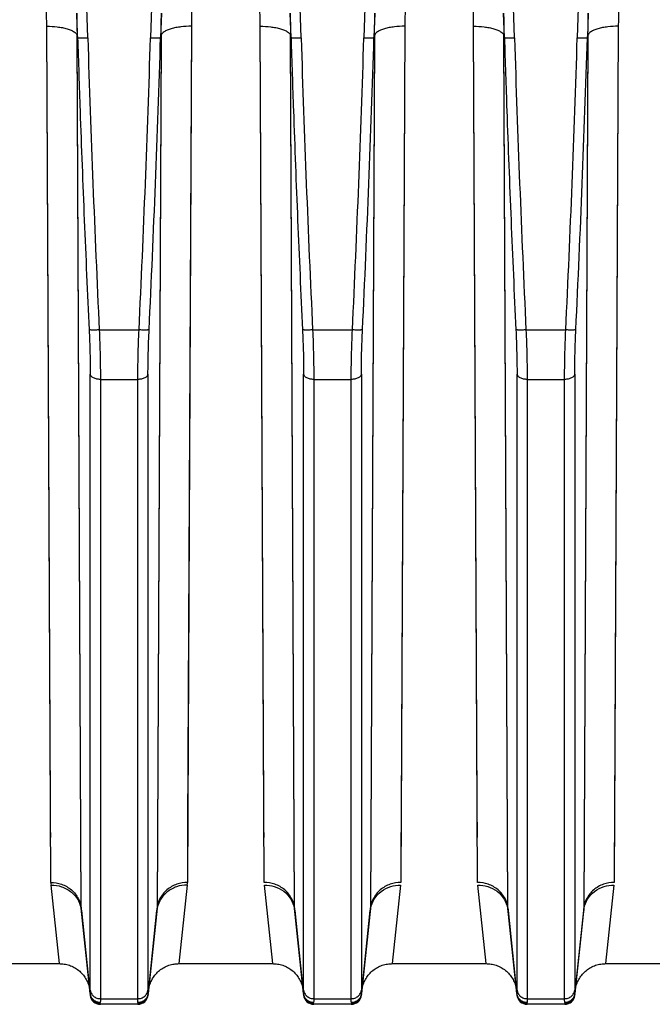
# Model space of a CAD drawing. Extents: x -1425 to 1181, y 8 to 1322.
# Tile 56 of 63: x 695 to 757, y 545 to 642. Entities that reach past the tile are written whole.
import ezdxf

# ---------------------------------------------------------------- set-up
doc = ezdxf.new("R2010")
doc.units = 0
doc.header["$LTSCALE"] = 65.395
doc.layers.add('SG38_1', color=7, linetype='CONTINUOUS')

msp = doc.modelspace()

# ---------------------------------------------------------------- linework, layer by layer
at = {"layer": 'SG38_1', "color": 9, "linetype": 'CONTINUOUS'}
for p, q in [((701.466, 640.583), (700.783, 662.725)), ((708.324, 662.725), (707.641, 640.583)), ((722.466, 640.583), (721.783, 662.725)), ((729.324, 662.725), (728.641, 640.583)), ((743.466, 640.583), (742.783, 662.725)), ((750.324, 662.725), (749.641, 640.583)), ((700.822, 554.928), (700.409, 640.848)), ((700.822, 554.928), (700.411, 640.615)), ((708.698, 640.848), (708.285, 554.928)), ((708.696, 640.615), (708.285, 554.928)), ((721.822, 554.928), (721.409, 640.848)), ((721.822, 554.928), (721.411, 640.615)), ((729.698, 640.848), (729.285, 554.928)), ((729.696, 640.615), (729.285, 554.928)), ((742.822, 554.928), (742.409, 640.848)), ((742.822, 554.928), (742.411, 640.615)), ((750.698, 640.848), (750.285, 554.928)), ((750.696, 640.615), (750.285, 554.928)), ((702.597, 611.848), (706.51, 611.848)), ((723.597, 611.848), (727.51, 611.848)), ((744.597, 611.848), (748.51, 611.848)), ((701.714, 546.888), (701.714, 607.48)), ((702.709, 606.978), (706.398, 606.978)), ((702.709, 606.978), (702.709, 546.037)), ((706.398, 546.037), (706.398, 606.978)), ((707.393, 607.481), (707.393, 546.888)), ((722.714, 546.888), (722.714, 607.48)), ((723.709, 606.978), (727.398, 606.978)), ((723.709, 606.978), (723.709, 546.037)), ((727.398, 546.037), (727.398, 606.978)), ((728.393, 607.481), (728.393, 546.888)), ((743.714, 546.888), (743.714, 607.48)), ((744.709, 606.978), (748.398, 606.978)), ((744.709, 606.978), (744.709, 546.037)), ((748.398, 546.037), (748.398, 606.978)), ((749.393, 607.481), (749.393, 546.888)), ((701.704, 546.537), (700.822, 554.928)), ((708.285, 554.928), (707.403, 546.537)), ((722.704, 546.537), (721.822, 554.928)), ((729.285, 554.928), (728.403, 546.537)), ((743.704, 546.537), (742.822, 554.928)), ((750.285, 554.928), (749.403, 546.537)), ((702.698, 545.543), (702.704, 545.483)), ((702.709, 546.037), (706.398, 546.037)), ((706.403, 545.483), (706.409, 545.543)), ((723.698, 545.543), (723.704, 545.483)), ((723.709, 546.037), (727.398, 546.037)), ((727.403, 545.483), (727.409, 545.543)), ((744.698, 545.543), (744.704, 545.483)), ((744.709, 546.037), (748.398, 546.037)), ((748.403, 545.483), (748.409, 545.543))]:
    msp.add_line(p, q, dxfattribs=at)
at = {"layer": 'SG38_1', "color": 2, "linetype": 'CONTINUOUS'}
for p, q in [((700.471, 640.616), (700.397, 643.021)), ((708.71, 643.021), (708.636, 640.616)), ((721.471, 640.616), (721.397, 643.021)), ((729.71, 643.021), (729.636, 640.616)), ((742.471, 640.616), (742.397, 643.021)), ((750.71, 643.021), (750.636, 640.616)), ((697.837, 557.472), (697.425, 641.731)), ((711.683, 641.731), (711.27, 557.472)), ((711.683, 641.731), (711.297, 562.906)), ((718.837, 557.472), (718.425, 641.731)), ((732.683, 641.731), (732.27, 557.472)), ((732.683, 641.731), (732.302, 563.942)), ((739.837, 557.472), (739.425, 641.731)), ((753.683, 641.731), (753.27, 557.472)), ((753.683, 641.731), (753.302, 563.942)), ((700.409, 640.848), (700.471, 640.616)), ((708.636, 640.617), (708.698, 640.848)), ((721.409, 640.848), (721.471, 640.616)), ((729.636, 640.617), (729.698, 640.848)), ((742.409, 640.848), (742.471, 640.616)), ((750.636, 640.617), (750.698, 640.848)), ((698.682, 549.483), (697.851, 557.221)), ((711.256, 557.221), (710.425, 549.483)), ((719.682, 549.483), (718.851, 557.221)), ((732.256, 557.221), (731.425, 549.483)), ((740.682, 549.483), (739.851, 557.221)), ((753.256, 557.221), (752.425, 549.483))]:
    msp.add_line(p, q, dxfattribs=at)
at = {"layer": 'SG38_1', "color": 6, "linetype": 'CONTINUOUS'}
for p, q in [((700.834, 554.703), (701.709, 546.378)), ((707.398, 546.378), (708.273, 554.703)), ((721.834, 554.703), (722.709, 546.378)), ((728.398, 546.378), (729.273, 554.703)), ((742.834, 554.703), (743.709, 546.378)), ((749.398, 546.378), (750.273, 554.703)), ((689.425, 549.483), (698.682, 549.483)), ((710.425, 549.483), (719.682, 549.483)), ((731.425, 549.483), (740.682, 549.483)), ((752.425, 549.483), (761.682, 549.483)), ((706.403, 545.483), (702.704, 545.483)), ((727.403, 545.483), (723.704, 545.483)), ((748.403, 545.483), (744.704, 545.483))]:
    msp.add_line(p, q, dxfattribs=at)
at = {"layer": 'SG38_1', "color": 2, "linetype": 'CONTINUOUS'}
for points in [[(697.816, 561.907), (697.811, 562.906), (697.806, 563.941), (697.801, 565.013), (697.425, 641.731)], [(718.816, 561.907), (718.811, 562.906), (718.806, 563.941), (718.801, 565.013), (718.425, 641.731)], [(739.816, 561.907), (739.811, 562.906), (739.806, 563.941), (739.801, 565.013), (739.425, 641.731)], [(732.302, 563.942), (732.297, 562.906), (732.292, 561.907), (732.287, 560.945), (732.283, 560.021), (732.279, 559.133), (732.275, 558.284), (732.271, 557.472)], [(753.302, 563.942), (753.297, 562.906), (753.292, 561.907), (753.287, 560.945), (753.283, 560.021), (753.279, 559.133), (753.275, 558.284), (753.271, 557.472)], [(711.297, 562.906), (711.292, 561.907), (711.287, 560.945), (711.283, 560.021), (711.279, 559.133), (711.275, 558.284), (711.271, 557.472)]]:
    msp.add_lwpolyline(points, dxfattribs=at)
at = {"layer": 'SG38_1', "color": 6, "linetype": 'CONTINUOUS'}
for points in [[(698.682, 549.483), (698.762, 549.481), (698.893, 549.475), (699.023, 549.463), (699.153, 549.445), (699.282, 549.422), (699.409, 549.393), (699.535, 549.359), (699.66, 549.319), (699.783, 549.273), (699.903, 549.223), (700.022, 549.167), (700.137, 549.106), (700.25, 549.04), (700.36, 548.969), (700.467, 548.893), (700.571, 548.813), (700.67, 548.729), (700.767, 548.64), (700.859, 548.547), (700.947, 548.45), (701.03, 548.35), (701.109, 548.245), (701.184, 548.138), (701.254, 548.027), (701.319, 547.914), (701.379, 547.797), (701.433, 547.678), (701.483, 547.557), (701.527, 547.434), (701.566, 547.309), (701.599, 547.183), (701.627, 547.055), (701.649, 546.926), (701.665, 546.796)], [(707.442, 546.796), (707.458, 546.926), (707.48, 547.055), (707.508, 547.183), (707.541, 547.309), (707.58, 547.434), (707.624, 547.557), (707.674, 547.678), (707.729, 547.797), (707.788, 547.914), (707.853, 548.027), (707.923, 548.138), (707.998, 548.245), (708.077, 548.35), (708.161, 548.45), (708.248, 548.547), (708.341, 548.64), (708.437, 548.729), (708.536, 548.813), (708.64, 548.893), (708.747, 548.969), (708.857, 549.04), (708.97, 549.106), (709.085, 549.167), (709.204, 549.223), (709.324, 549.273), (709.447, 549.319), (709.572, 549.359), (709.698, 549.393), (709.826, 549.422), (709.954, 549.445), (710.084, 549.463), (710.214, 549.475), (710.345, 549.481), (710.425, 549.483)], [(719.682, 549.483), (719.762, 549.481), (719.893, 549.475), (720.023, 549.463), (720.153, 549.445), (720.282, 549.422), (720.409, 549.393), (720.535, 549.359), (720.66, 549.319), (720.783, 549.273), (720.903, 549.223), (721.022, 549.167), (721.137, 549.106), (721.25, 549.04), (721.36, 548.969), (721.467, 548.893), (721.571, 548.813), (721.67, 548.729), (721.767, 548.64), (721.859, 548.547), (721.947, 548.45), (722.03, 548.35), (722.109, 548.245), (722.184, 548.138), (722.254, 548.027), (722.319, 547.914), (722.379, 547.797), (722.433, 547.678), (722.483, 547.557), (722.527, 547.434), (722.566, 547.309), (722.599, 547.183), (722.627, 547.055), (722.649, 546.926), (722.665, 546.796)], [(728.442, 546.796), (728.458, 546.926), (728.48, 547.055), (728.508, 547.183), (728.541, 547.309), (728.58, 547.434), (728.624, 547.557), (728.674, 547.678), (728.729, 547.797), (728.788, 547.914), (728.853, 548.027), (728.923, 548.138), (728.998, 548.245), (729.077, 548.35), (729.161, 548.45), (729.248, 548.547), (729.341, 548.64), (729.437, 548.729), (729.536, 548.813), (729.64, 548.893), (729.747, 548.969), (729.857, 549.04), (729.97, 549.106), (730.085, 549.167), (730.204, 549.223), (730.324, 549.273), (730.447, 549.319), (730.572, 549.359), (730.698, 549.393), (730.826, 549.422), (730.954, 549.445), (731.084, 549.463), (731.214, 549.475), (731.345, 549.481), (731.425, 549.483)], [(740.682, 549.483), (740.762, 549.481), (740.893, 549.475), (741.023, 549.463), (741.153, 549.445), (741.282, 549.422), (741.409, 549.393), (741.535, 549.359), (741.66, 549.319), (741.783, 549.273), (741.903, 549.223), (742.022, 549.167), (742.137, 549.106), (742.25, 549.04), (742.36, 548.969), (742.467, 548.893), (742.571, 548.813), (742.67, 548.729), (742.767, 548.64), (742.859, 548.547), (742.947, 548.45), (743.03, 548.35), (743.109, 548.245), (743.184, 548.138), (743.254, 548.027), (743.319, 547.914), (743.379, 547.797), (743.433, 547.678), (743.483, 547.557), (743.527, 547.434), (743.566, 547.309), (743.599, 547.183), (743.627, 547.055), (743.649, 546.926), (743.665, 546.796)], [(749.442, 546.796), (749.458, 546.926), (749.48, 547.055), (749.508, 547.183), (749.541, 547.309), (749.58, 547.434), (749.624, 547.557), (749.674, 547.678), (749.729, 547.797), (749.788, 547.914), (749.853, 548.027), (749.923, 548.138), (749.998, 548.245), (750.077, 548.35), (750.161, 548.45), (750.248, 548.547), (750.341, 548.64), (750.437, 548.729), (750.536, 548.813), (750.64, 548.893), (750.747, 548.969), (750.857, 549.04), (750.97, 549.106), (751.085, 549.167), (751.204, 549.223), (751.324, 549.273), (751.447, 549.319), (751.572, 549.359), (751.698, 549.393), (751.826, 549.422), (751.954, 549.445), (752.084, 549.463), (752.214, 549.475), (752.345, 549.481), (752.425, 549.483)]]:
    msp.add_lwpolyline(points, dxfattribs=at)
at = {"layer": 'SG38_1', "color": 9, "linetype": 'CONTINUOUS'}
for centre, radius, start, end in [((2478.05, 696.094), 1777.451, 181.789668, 182.716647), ((-1046.972, 695.228), 1755.464, 357.277592, 358.216183), ((2499.05, 696.094), 1777.451, 181.789668, 182.716647), ((-1025.972, 695.228), 1755.464, 357.277592, 358.216183), ((2520.05, 696.094), 1777.451, 181.789668, 182.716647), ((-1004.972, 695.228), 1755.464, 357.277592, 358.216183), ((703.089, 554.939), 2.266, 180.29839, 185.98023), ((706.019, 554.939), 2.266, 354.01994, 359.70179)]:
    msp.add_arc(centre, radius, start, end, dxfattribs=at)
at = {"layer": 'SG38_1', "color": 6, "linetype": 'CONTINUOUS'}
for centre, radius, start, end in [((-1063.45, 695.898), 1772.948, 357.283322, 358.213208), ((-1042.452, 695.898), 1772.95, 357.283323, 358.213207), ((-1021.466, 695.899), 1772.964, 357.283324, 358.213201), ((702.704, 546.483), 1, 186.00001, 270), ((706.403, 546.483), 1, 270, 354), ((723.704, 546.483), 1, 186.00001, 270), ((727.403, 546.483), 1, 270, 354), ((744.704, 546.483), 1, 186.00001, 270), ((748.403, 546.483), 1, 270, 354)]:
    msp.add_arc(centre, radius, start, end, dxfattribs=at)
at = {"layer": 'SG38_1', "color": 2, "linetype": 'CONTINUOUS'}
for centre, radius, start, end in [((700.245, 557.48), 2.408, 180.17814, 186.15882), ((708.756, 557.488), 2.514, 353.91102, 359.63832), ((719.17, 554.422), 2.679, 10.79121, 11.31689), ((719.176, 554.424), 2.673, 6.00955, 10.79232), ((724.09, 554.939), 2.267, 180.29965, 185.9778), ((727.018, 554.939), 2.267, 354.02164, 359.70138), ((731.928, 554.424), 2.67, 169.20671, 173.99366), ((731.937, 554.422), 2.679, 168.78602, 169.21102), ((740.17, 554.422), 2.679, 10.79121, 11.31689), ((740.176, 554.424), 2.673, 6.00955, 10.79232), ((745.09, 554.939), 2.267, 180.29965, 185.9778), ((748.018, 554.939), 2.267, 354.02164, 359.70138), ((752.928, 554.424), 2.67, 169.20671, 173.99366), ((752.937, 554.422), 2.679, 168.78602, 169.21102), ((702.658, 546.633), 0.959, 185.73032, 189.08357), ((706.439, 546.634), 0.969, 350.98222, 354.27499), ((723.658, 546.633), 0.959, 185.73032, 189.08357), ((727.439, 546.634), 0.969, 350.98222, 354.27499), ((744.658, 546.633), 0.959, 185.73032, 189.08357), ((748.439, 546.634), 0.969, 350.98222, 354.27499)]:
    msp.add_arc(centre, radius, start, end, dxfattribs=at)
for points, knots in [([(697.424, 641.731), (697.423, 641.908), (697.42, 642.617), (697.415, 643.326), (697.412, 643.858)], [0, 0, 0, 0, 0.249475, 1, 1, 1, 1]), ([(711.695, 643.858), (711.694, 643.68), (711.689, 642.971), (711.685, 642.263), (711.683, 641.731)], [0, 0, 0, 0, 0.250521, 1, 1, 1, 1]), ([(718.424, 641.731), (718.423, 641.908), (718.42, 642.617), (718.415, 643.326), (718.412, 643.858)], [0, 0, 0, 0, 0.249475, 1, 1, 1, 1]), ([(732.695, 643.858), (732.694, 643.68), (732.689, 642.971), (732.685, 642.263), (732.683, 641.731)], [0, 0, 0, 0, 0.250521, 1, 1, 1, 1]), ([(739.424, 641.731), (739.423, 641.908), (739.42, 642.617), (739.415, 643.326), (739.412, 643.858)], [0, 0, 0, 0, 0.249475, 1, 1, 1, 1]), ([(753.695, 643.858), (753.694, 643.68), (753.689, 642.971), (753.685, 642.263), (753.683, 641.731)], [0, 0, 0, 0, 0.250521, 1, 1, 1, 1]), ([(700.397, 643.021), (700.398, 642.839), (700.403, 642.115), (700.407, 641.391), (700.41, 640.848)], [0, 0, 0, 0, 0.250521, 1, 1, 1, 1]), ([(708.698, 640.848), (708.698, 641.029), (708.702, 641.753), (708.706, 642.477), (708.71, 643.021)], [0, 0, 0, 0, 0.249474, 1, 1, 1, 1]), ([(721.397, 643.021), (721.398, 642.839), (721.403, 642.115), (721.407, 641.391), (721.41, 640.848)], [0, 0, 0, 0, 0.250521, 1, 1, 1, 1]), ([(729.698, 640.848), (729.698, 641.029), (729.702, 641.753), (729.706, 642.477), (729.71, 643.021)], [0, 0, 0, 0, 0.249474, 1, 1, 1, 1]), ([(742.397, 643.021), (742.398, 642.839), (742.403, 642.115), (742.407, 641.391), (742.41, 640.848)], [0, 0, 0, 0, 0.250521, 1, 1, 1, 1]), ([(750.698, 640.848), (750.698, 641.029), (750.702, 641.753), (750.706, 642.477), (750.71, 643.021)], [0, 0, 0, 0, 0.249474, 1, 1, 1, 1]), ([(721.822, 554.928), (721.787, 555.26), (721.579, 555.947), (720.89, 556.801), (719.92, 557.351), (719.19, 557.472), (718.837, 557.472)], [0, 0, 0, 0, 0.23473, 0.490742, 0.752435, 1, 1, 1, 1]), ([(718.851, 557.221), (719.179, 557.225), (719.861, 557.127), (720.785, 556.654), (721.483, 555.894), (721.734, 555.262), (721.797, 554.948)], [0, 0, 0, 0, 0.245466, 0.504676, 0.760865, 1, 1, 1, 1]), ([(732.271, 557.472), (731.918, 557.472), (731.187, 557.351), (730.218, 556.802), (729.528, 555.947), (729.32, 555.26), (729.285, 554.928)], [0, 0, 0, 0, 0.247553, 0.509247, 0.765266, 1, 1, 1, 1]), ([(729.309, 554.943), (729.371, 555.258), (729.621, 555.89), (730.319, 556.652), (731.245, 557.127), (731.927, 557.225), (732.256, 557.221)], [0, 0, 0, 0, 0.239061, 0.495242, 0.754491, 1, 1, 1, 1]), ([(742.822, 554.928), (742.787, 555.26), (742.579, 555.947), (741.89, 556.801), (740.92, 557.351), (740.19, 557.472), (739.837, 557.472)], [0, 0, 0, 0, 0.23473, 0.490742, 0.752435, 1, 1, 1, 1]), ([(739.851, 557.221), (740.179, 557.225), (740.861, 557.127), (741.785, 556.654), (742.483, 555.894), (742.734, 555.262), (742.797, 554.948)], [0, 0, 0, 0, 0.245466, 0.504676, 0.760865, 1, 1, 1, 1]), ([(753.271, 557.472), (752.918, 557.472), (752.187, 557.351), (751.218, 556.802), (750.528, 555.947), (750.32, 555.26), (750.285, 554.928)], [0, 0, 0, 0, 0.247553, 0.509247, 0.765266, 1, 1, 1, 1]), ([(750.309, 554.943), (750.371, 555.258), (750.621, 555.89), (751.319, 556.652), (752.245, 557.127), (752.927, 557.225), (753.256, 557.221)], [0, 0, 0, 0, 0.239061, 0.495242, 0.754491, 1, 1, 1, 1]), ([(701.704, 546.537), (701.703, 546.527), (701.701, 546.492), (701.701, 546.457), (701.704, 546.433)], [0, 0, 0, 0, 0.29146, 1, 1, 1, 1]), ([(707.403, 546.433), (707.404, 546.44), (707.407, 546.475), (707.405, 546.51), (707.403, 546.537)], [0, 0, 0, 0, 0.209141, 1, 1, 1, 1]), ([(722.704, 546.537), (722.703, 546.527), (722.701, 546.492), (722.701, 546.457), (722.704, 546.433)], [0, 0, 0, 0, 0.29146, 1, 1, 1, 1]), ([(728.403, 546.433), (728.404, 546.44), (728.407, 546.475), (728.405, 546.51), (728.403, 546.537)], [0, 0, 0, 0, 0.209141, 1, 1, 1, 1]), ([(743.704, 546.537), (743.703, 546.527), (743.701, 546.492), (743.701, 546.457), (743.704, 546.433)], [0, 0, 0, 0, 0.29146, 1, 1, 1, 1]), ([(749.403, 546.433), (749.404, 546.44), (749.407, 546.475), (749.405, 546.51), (749.403, 546.537)], [0, 0, 0, 0, 0.209141, 1, 1, 1, 1]), ([(701.704, 546.433), (701.716, 546.312), (701.787, 546.074), (702.014, 545.781), (702.332, 545.588), (702.577, 545.543), (702.698, 545.543)], [0, 0, 0, 0, 0.249337, 0.499043, 0.749299, 1, 1, 1, 1]), ([(702.699, 545.648), (702.586, 545.648), (702.352, 545.688), (702.038, 545.866), (701.807, 546.144), (701.729, 546.37), (701.711, 546.482)], [0, 0, 0, 0, 0.241593, 0.499753, 0.757895, 1, 1, 1, 1]), ([(702.698, 545.543), (702.698, 545.55), (702.695, 545.585), (702.697, 545.62), (702.699, 545.648)], [0, 0, 0, 0, 0.204494, 1, 1, 1, 1]), ([(707.396, 546.482), (707.378, 546.368), (707.299, 546.143), (707.071, 545.869), (706.762, 545.69), (706.525, 545.648), (706.408, 545.648)], [0, 0, 0, 0, 0.248119, 0.497575, 0.74841, 1, 1, 1, 1]), ([(706.408, 545.648), (706.409, 545.637), (706.411, 545.603), (706.411, 545.568), (706.409, 545.543)], [0, 0, 0, 0, 0.296015, 1, 1, 1, 1]), ([(706.409, 545.543), (706.53, 545.543), (706.775, 545.588), (707.093, 545.781), (707.32, 546.074), (707.391, 546.312), (707.403, 546.433)], [0, 0, 0, 0, 0.250701, 0.500957, 0.750663, 1, 1, 1, 1]), ([(722.704, 546.433), (722.716, 546.312), (722.787, 546.074), (723.014, 545.781), (723.332, 545.588), (723.577, 545.543), (723.698, 545.543)], [0, 0, 0, 0, 0.249337, 0.499043, 0.749299, 1, 1, 1, 1]), ([(723.699, 545.648), (723.586, 545.648), (723.352, 545.688), (723.038, 545.866), (722.807, 546.144), (722.729, 546.37), (722.711, 546.482)], [0, 0, 0, 0, 0.241593, 0.499753, 0.757895, 1, 1, 1, 1]), ([(723.698, 545.543), (723.698, 545.55), (723.695, 545.585), (723.697, 545.62), (723.699, 545.648)], [0, 0, 0, 0, 0.204494, 1, 1, 1, 1]), ([(728.396, 546.482), (728.378, 546.368), (728.299, 546.143), (728.071, 545.869), (727.762, 545.69), (727.525, 545.648), (727.408, 545.648)], [0, 0, 0, 0, 0.248119, 0.497575, 0.74841, 1, 1, 1, 1]), ([(727.408, 545.648), (727.409, 545.637), (727.411, 545.603), (727.411, 545.568), (727.409, 545.543)], [0, 0, 0, 0, 0.296015, 1, 1, 1, 1]), ([(727.409, 545.543), (727.53, 545.543), (727.775, 545.588), (728.093, 545.781), (728.32, 546.074), (728.391, 546.312), (728.403, 546.433)], [0, 0, 0, 0, 0.250701, 0.500957, 0.750663, 1, 1, 1, 1]), ([(743.704, 546.433), (743.716, 546.312), (743.787, 546.074), (744.014, 545.781), (744.332, 545.588), (744.577, 545.543), (744.698, 545.543)], [0, 0, 0, 0, 0.249337, 0.499043, 0.749299, 1, 1, 1, 1]), ([(744.699, 545.648), (744.586, 545.648), (744.352, 545.688), (744.038, 545.866), (743.807, 546.144), (743.729, 546.37), (743.711, 546.482)], [0, 0, 0, 0, 0.241593, 0.499753, 0.757895, 1, 1, 1, 1]), ([(744.698, 545.543), (744.698, 545.55), (744.695, 545.585), (744.697, 545.62), (744.699, 545.648)], [0, 0, 0, 0, 0.204494, 1, 1, 1, 1]), ([(749.396, 546.482), (749.378, 546.368), (749.299, 546.143), (749.071, 545.869), (748.762, 545.69), (748.525, 545.648), (748.408, 545.648)], [0, 0, 0, 0, 0.248119, 0.497575, 0.74841, 1, 1, 1, 1]), ([(748.408, 545.648), (748.409, 545.637), (748.411, 545.603), (748.411, 545.568), (748.409, 545.543)], [0, 0, 0, 0, 0.296015, 1, 1, 1, 1]), ([(748.409, 545.543), (748.53, 545.543), (748.775, 545.588), (749.093, 545.781), (749.32, 546.074), (749.391, 546.312), (749.403, 546.433)], [0, 0, 0, 0, 0.250701, 0.500957, 0.750663, 1, 1, 1, 1])]:
    msp.add_open_spline(points, degree=3, knots=knots, dxfattribs=at)
at = {"layer": 'SG38_1', "color": 9, "linetype": 'CONTINUOUS'}
for points, knots in [([(697.425, 641.731), (697.773, 641.733), (698.294, 641.706), (698.964, 641.604), (699.42, 641.496), (699.805, 641.362), (700.104, 641.208), (700.309, 641.042), (700.391, 640.91), (700.409, 640.848)], [0, 0, 0, 0, 0.32321, 0.482619, 0.629628, 0.757088, 0.860644, 0.940044, 1, 1, 1, 1]), ([(711.683, 641.731), (711.335, 641.733), (710.814, 641.706), (710.143, 641.604), (709.687, 641.496), (709.302, 641.362), (709.003, 641.208), (708.798, 641.042), (708.716, 640.91), (708.698, 640.848)], [0, 0, 0, 0, 0.323202, 0.482616, 0.629632, 0.757097, 0.860653, 0.940049, 1, 1, 1, 1]), ([(718.425, 641.731), (718.773, 641.733), (719.294, 641.706), (719.964, 641.604), (720.42, 641.496), (720.805, 641.362), (721.104, 641.208), (721.309, 641.042), (721.391, 640.91), (721.409, 640.848)], [0, 0, 0, 0, 0.323211, 0.48262, 0.629629, 0.757089, 0.860644, 0.940044, 1, 1, 1, 1]), ([(732.683, 641.731), (732.335, 641.733), (731.814, 641.706), (731.143, 641.604), (730.687, 641.496), (730.302, 641.362), (730.003, 641.208), (729.798, 641.042), (729.716, 640.91), (729.698, 640.848)], [0, 0, 0, 0, 0.323202, 0.482616, 0.629632, 0.757097, 0.860653, 0.940049, 1, 1, 1, 1]), ([(739.425, 641.731), (739.773, 641.733), (740.294, 641.706), (740.964, 641.604), (741.42, 641.496), (741.805, 641.362), (742.104, 641.208), (742.309, 641.042), (742.391, 640.91), (742.409, 640.848)], [0, 0, 0, 0, 0.323211, 0.48262, 0.629629, 0.757089, 0.860644, 0.940044, 1, 1, 1, 1]), ([(753.683, 641.731), (753.335, 641.733), (752.814, 641.706), (752.143, 641.604), (751.687, 641.496), (751.302, 641.362), (751.003, 641.208), (750.798, 641.042), (750.716, 640.91), (750.698, 640.848)], [0, 0, 0, 0, 0.323202, 0.482616, 0.629632, 0.757097, 0.860653, 0.940049, 1, 1, 1, 1]), ([(700.471, 640.616), (700.546, 638.219), (700.743, 632.228), (701.113, 622.644), (701.431, 615.458), (701.601, 611.865)], [0, 0, 0, 0, 0.25, 0.625, 1, 1, 1, 1]), ([(700.471, 640.616), (700.475, 640.613), (700.487, 640.608), (700.52, 640.6), (700.582, 640.592), (700.678, 640.585), (700.801, 640.58), (700.947, 640.577), (701.171, 640.576), (701.346, 640.579), (701.466, 640.583)], [0, 0, 0, 0, 0.014254, 0.03629, 0.10395, 0.20161, 0.326182, 0.47354, 0.638745, 1, 1, 1, 1]), ([(707.641, 640.583), (707.761, 640.579), (707.936, 640.576), (708.16, 640.577), (708.306, 640.58), (708.429, 640.585), (708.525, 640.592), (708.587, 640.6), (708.62, 640.608), (708.632, 640.613), (708.636, 640.616)], [0, 0, 0, 0, 0.361238, 0.526442, 0.673803, 0.798379, 0.896044, 0.963708, 0.985745, 1, 1, 1, 1]), ([(721.471, 640.616), (721.546, 638.219), (721.743, 632.228), (722.113, 622.644), (722.431, 615.458), (722.601, 611.865)], [0, 0, 0, 0, 0.25, 0.625, 1, 1, 1, 1]), ([(721.471, 640.616), (721.475, 640.613), (721.487, 640.608), (721.52, 640.6), (721.582, 640.592), (721.678, 640.585), (721.801, 640.58), (721.947, 640.577), (722.171, 640.576), (722.346, 640.579), (722.466, 640.583)], [0, 0, 0, 0, 0.014254, 0.03629, 0.10395, 0.20161, 0.326182, 0.47354, 0.638745, 1, 1, 1, 1]), ([(728.641, 640.583), (728.761, 640.579), (728.936, 640.576), (729.16, 640.577), (729.306, 640.58), (729.429, 640.585), (729.525, 640.592), (729.587, 640.6), (729.62, 640.608), (729.632, 640.613), (729.636, 640.616)], [0, 0, 0, 0, 0.361238, 0.526442, 0.673803, 0.798379, 0.896044, 0.963708, 0.985745, 1, 1, 1, 1]), ([(742.471, 640.616), (742.546, 638.219), (742.743, 632.228), (743.113, 622.644), (743.431, 615.458), (743.601, 611.865)], [0, 0, 0, 0, 0.25, 0.625, 1, 1, 1, 1]), ([(742.471, 640.616), (742.475, 640.613), (742.487, 640.608), (742.52, 640.6), (742.582, 640.592), (742.678, 640.585), (742.801, 640.58), (742.947, 640.577), (743.171, 640.576), (743.346, 640.579), (743.466, 640.583)], [0, 0, 0, 0, 0.014254, 0.03629, 0.10395, 0.20161, 0.326182, 0.47354, 0.638745, 1, 1, 1, 1]), ([(749.641, 640.583), (749.761, 640.579), (749.936, 640.576), (750.16, 640.577), (750.306, 640.58), (750.429, 640.585), (750.525, 640.592), (750.587, 640.6), (750.62, 640.608), (750.632, 640.613), (750.636, 640.616)], [0, 0, 0, 0, 0.361238, 0.526442, 0.673803, 0.798379, 0.896044, 0.963708, 0.985745, 1, 1, 1, 1]), ([(701.601, 611.865), (701.637, 611.102), (701.692, 609.641), (701.714, 608.179), (701.714, 607.48)], [0, 0, 0, 0, 0.522426, 1, 1, 1, 1]), ([(702.597, 611.848), (702.476, 611.843), (702.3, 611.837), (702.075, 611.834), (701.929, 611.834), (701.807, 611.838), (701.711, 611.844), (701.649, 611.851), (701.616, 611.858), (701.605, 611.863), (701.601, 611.865)], [0, 0, 0, 0, 0.362848, 0.528595, 0.676222, 0.800731, 0.897959, 0.964811, 0.986316, 1, 1, 1, 1]), ([(702.597, 611.848), (702.633, 611.001), (702.686, 609.378), (702.709, 607.754), (702.709, 606.978)], [0, 0, 0, 0, 0.522432, 1, 1, 1, 1]), ([(706.398, 606.978), (706.398, 607.754), (706.42, 609.378), (706.474, 611.001), (706.51, 611.848)], [0, 0, 0, 0, 0.477568, 1, 1, 1, 1]), ([(707.505, 611.865), (707.501, 611.862), (707.49, 611.858), (707.457, 611.85), (707.395, 611.844), (707.299, 611.838), (707.176, 611.834), (707.03, 611.834), (706.806, 611.837), (706.631, 611.843), (706.51, 611.848)], [0, 0, 0, 0, 0.01394, 0.035682, 0.102891, 0.200303, 0.324827, 0.472324, 0.637826, 1, 1, 1, 1]), ([(707.393, 607.481), (707.393, 608.179), (707.416, 609.641), (707.47, 611.102), (707.506, 611.865)], [0, 0, 0, 0, 0.477604, 1, 1, 1, 1]), ([(722.601, 611.865), (722.637, 611.102), (722.692, 609.641), (722.714, 608.179), (722.714, 607.48)], [0, 0, 0, 0, 0.522426, 1, 1, 1, 1]), ([(723.597, 611.848), (723.476, 611.843), (723.3, 611.837), (723.075, 611.834), (722.929, 611.834), (722.807, 611.838), (722.711, 611.844), (722.649, 611.851), (722.616, 611.858), (722.605, 611.863), (722.601, 611.865)], [0, 0, 0, 0, 0.362851, 0.528598, 0.676226, 0.800735, 0.897962, 0.964813, 0.986317, 1, 1, 1, 1]), ([(723.597, 611.848), (723.633, 611.001), (723.686, 609.378), (723.709, 607.754), (723.709, 606.978)], [0, 0, 0, 0, 0.522432, 1, 1, 1, 1]), ([(727.398, 606.978), (727.398, 607.754), (727.42, 609.378), (727.474, 611.001), (727.51, 611.848)], [0, 0, 0, 0, 0.477568, 1, 1, 1, 1]), ([(728.505, 611.865), (728.501, 611.862), (728.49, 611.858), (728.457, 611.85), (728.395, 611.844), (728.299, 611.838), (728.176, 611.834), (728.03, 611.834), (727.806, 611.837), (727.631, 611.843), (727.51, 611.848)], [0, 0, 0, 0, 0.01394, 0.035682, 0.102891, 0.200303, 0.324827, 0.472324, 0.637826, 1, 1, 1, 1]), ([(728.393, 607.481), (728.393, 608.179), (728.416, 609.641), (728.47, 611.102), (728.506, 611.865)], [0, 0, 0, 0, 0.477604, 1, 1, 1, 1]), ([(743.601, 611.865), (743.637, 611.102), (743.692, 609.641), (743.714, 608.179), (743.714, 607.48)], [0, 0, 0, 0, 0.522426, 1, 1, 1, 1]), ([(744.597, 611.848), (744.476, 611.843), (744.3, 611.837), (744.075, 611.834), (743.929, 611.834), (743.807, 611.838), (743.711, 611.844), (743.649, 611.851), (743.616, 611.858), (743.605, 611.863), (743.601, 611.865)], [0, 0, 0, 0, 0.362852, 0.5286, 0.676228, 0.800737, 0.897965, 0.964814, 0.986318, 1, 1, 1, 1]), ([(744.597, 611.848), (744.633, 611.001), (744.686, 609.378), (744.709, 607.754), (744.709, 606.978)], [0, 0, 0, 0, 0.522432, 1, 1, 1, 1]), ([(748.398, 606.978), (748.398, 607.754), (748.42, 609.378), (748.474, 611.001), (748.51, 611.848)], [0, 0, 0, 0, 0.477568, 1, 1, 1, 1]), ([(749.505, 611.865), (749.501, 611.862), (749.49, 611.858), (749.457, 611.85), (749.395, 611.844), (749.299, 611.838), (749.176, 611.834), (749.03, 611.834), (748.806, 611.837), (748.631, 611.843), (748.51, 611.848)], [0, 0, 0, 0, 0.01394, 0.035683, 0.102892, 0.200304, 0.324828, 0.472325, 0.637827, 1, 1, 1, 1]), ([(749.393, 607.481), (749.393, 608.179), (749.416, 609.641), (749.47, 611.102), (749.506, 611.865)], [0, 0, 0, 0, 0.477604, 1, 1, 1, 1]), ([(702.709, 606.978), (702.592, 606.978), (702.361, 607.001), (702.09, 607.086), (701.911, 607.195), (701.786, 607.304), (701.726, 607.41), (701.714, 607.48)], [0, 0, 0, 0, 0.294689, 0.582401, 0.709665, 0.821529, 1, 1, 1, 1]), ([(707.393, 607.48), (707.381, 607.41), (707.321, 607.304), (707.197, 607.195), (707.017, 607.086), (706.746, 607.001), (706.515, 606.978), (706.398, 606.978)], [0, 0, 0, 0, 0.178471, 0.290335, 0.417599, 0.705311, 1, 1, 1, 1]), ([(723.709, 606.978), (723.592, 606.978), (723.361, 607.001), (723.09, 607.086), (722.911, 607.195), (722.786, 607.304), (722.726, 607.41), (722.714, 607.48)], [0, 0, 0, 0, 0.294689, 0.582401, 0.709665, 0.821529, 1, 1, 1, 1]), ([(728.393, 607.48), (728.381, 607.41), (728.321, 607.304), (728.197, 607.195), (728.017, 607.086), (727.746, 607.001), (727.515, 606.978), (727.398, 606.978)], [0, 0, 0, 0, 0.178471, 0.290335, 0.417599, 0.705311, 1, 1, 1, 1]), ([(744.709, 606.978), (744.592, 606.978), (744.361, 607.001), (744.09, 607.086), (743.911, 607.195), (743.786, 607.304), (743.726, 607.41), (743.714, 607.48)], [0, 0, 0, 0, 0.294689, 0.582401, 0.709665, 0.821529, 1, 1, 1, 1]), ([(749.393, 607.48), (749.381, 607.41), (749.321, 607.304), (749.197, 607.195), (749.017, 607.086), (748.746, 607.001), (748.515, 606.978), (748.398, 606.978)], [0, 0, 0, 0, 0.178471, 0.290335, 0.417599, 0.705311, 1, 1, 1, 1]), ([(697.837, 557.472), (698.189, 557.472), (698.92, 557.351), (699.89, 556.801), (700.579, 555.947), (700.787, 555.26), (700.822, 554.928)], [0, 0, 0, 0, 0.247583, 0.509282, 0.765288, 1, 1, 1, 1]), ([(697.851, 557.221), (698.203, 557.225), (698.933, 557.112), (699.903, 556.571), (700.592, 555.721), (700.799, 555.035), (700.834, 554.703)], [0, 0, 0, 0, 0.247791, 0.509108, 0.764825, 1, 1, 1, 1]), ([(711.256, 557.221), (710.904, 557.225), (710.175, 557.112), (709.204, 556.571), (708.515, 555.721), (708.308, 555.035), (708.273, 554.703)], [0, 0, 0, 0, 0.247792, 0.509109, 0.764825, 1, 1, 1, 1]), ([(711.271, 557.472), (710.918, 557.472), (710.187, 557.351), (709.218, 556.802), (708.528, 555.947), (708.32, 555.26), (708.285, 554.928)], [0, 0, 0, 0, 0.247554, 0.509248, 0.765266, 1, 1, 1, 1]), ([(701.714, 546.888), (701.714, 546.853), (701.713, 546.736), (701.71, 546.619), (701.704, 546.537)], [0, 0, 0, 0, 0.30378, 1, 1, 1, 1]), ([(701.714, 546.888), (701.725, 546.777), (701.795, 546.548), (702.024, 546.262), (702.348, 546.078), (702.591, 546.037), (702.709, 546.037)], [0, 0, 0, 0, 0.234969, 0.491097, 0.752684, 1, 1, 1, 1]), ([(706.398, 546.037), (706.516, 546.037), (706.76, 546.078), (707.083, 546.262), (707.312, 546.548), (707.382, 546.777), (707.393, 546.888)], [0, 0, 0, 0, 0.247316, 0.508903, 0.765031, 1, 1, 1, 1]), ([(707.403, 546.537), (707.401, 546.56), (707.394, 546.677), (707.393, 546.794), (707.393, 546.888)], [0, 0, 0, 0, 0.195969, 1, 1, 1, 1]), ([(722.714, 546.888), (722.714, 546.853), (722.713, 546.736), (722.71, 546.619), (722.704, 546.537)], [0, 0, 0, 0, 0.30378, 1, 1, 1, 1]), ([(722.714, 546.888), (722.725, 546.777), (722.795, 546.548), (723.024, 546.262), (723.348, 546.078), (723.591, 546.037), (723.709, 546.037)], [0, 0, 0, 0, 0.234969, 0.491097, 0.752684, 1, 1, 1, 1]), ([(727.398, 546.037), (727.516, 546.037), (727.76, 546.078), (728.083, 546.262), (728.312, 546.548), (728.382, 546.777), (728.393, 546.888)], [0, 0, 0, 0, 0.247316, 0.508903, 0.765031, 1, 1, 1, 1]), ([(728.403, 546.537), (728.401, 546.56), (728.394, 546.677), (728.393, 546.794), (728.393, 546.888)], [0, 0, 0, 0, 0.195969, 1, 1, 1, 1]), ([(743.714, 546.888), (743.714, 546.853), (743.713, 546.736), (743.71, 546.619), (743.704, 546.537)], [0, 0, 0, 0, 0.30378, 1, 1, 1, 1]), ([(743.714, 546.888), (743.725, 546.777), (743.795, 546.548), (744.024, 546.262), (744.348, 546.078), (744.591, 546.037), (744.709, 546.037)], [0, 0, 0, 0, 0.234969, 0.491097, 0.752684, 1, 1, 1, 1]), ([(748.398, 546.037), (748.516, 546.037), (748.76, 546.078), (749.083, 546.262), (749.312, 546.548), (749.382, 546.777), (749.393, 546.888)], [0, 0, 0, 0, 0.247316, 0.508903, 0.765031, 1, 1, 1, 1]), ([(749.403, 546.537), (749.401, 546.56), (749.394, 546.677), (749.393, 546.794), (749.393, 546.888)], [0, 0, 0, 0, 0.195967, 1, 1, 1, 1]), ([(702.709, 546.037), (702.709, 545.998), (702.708, 545.868), (702.705, 545.738), (702.699, 545.648)], [0, 0, 0, 0, 0.303882, 1, 1, 1, 1]), ([(706.408, 545.648), (706.406, 545.673), (706.399, 545.803), (706.398, 545.933), (706.398, 546.037)], [0, 0, 0, 0, 0.195853, 1, 1, 1, 1]), ([(723.709, 546.037), (723.709, 545.998), (723.708, 545.868), (723.705, 545.738), (723.699, 545.648)], [0, 0, 0, 0, 0.303882, 1, 1, 1, 1]), ([(727.408, 545.648), (727.406, 545.673), (727.399, 545.803), (727.398, 545.933), (727.398, 546.037)], [0, 0, 0, 0, 0.195853, 1, 1, 1, 1]), ([(744.709, 546.037), (744.709, 545.998), (744.708, 545.868), (744.705, 545.738), (744.699, 545.648)], [0, 0, 0, 0, 0.303882, 1, 1, 1, 1]), ([(748.408, 545.648), (748.406, 545.673), (748.399, 545.803), (748.398, 545.933), (748.398, 546.037)], [0, 0, 0, 0, 0.195853, 1, 1, 1, 1])]:
    msp.add_open_spline(points, degree=3, knots=knots, dxfattribs=at)

doc.saveas('drawing.dxf')
